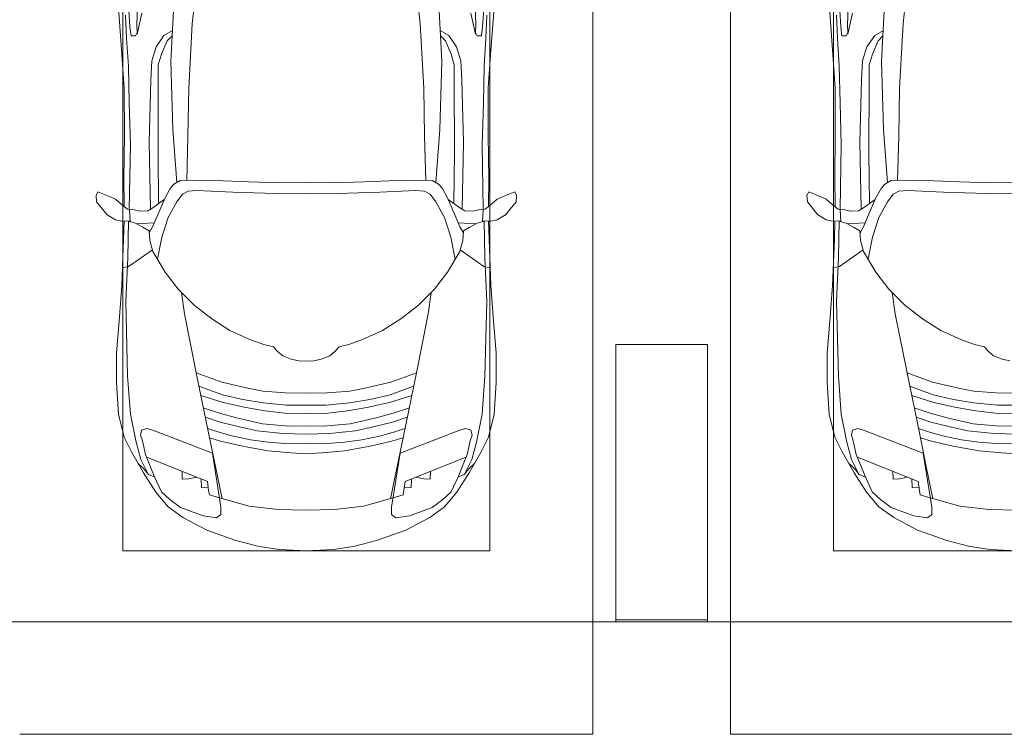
# Model space of a CAD drawing. Header units: millimetres. Extents: x -32229 to 288056, y -13689 to 125138.
# Tile 115 of 193: x 8535 to 12830, y 99050 to 102167. Entities that reach past the tile are written whole.
import ezdxf

# ---------------------------------------------------------------- set-up
doc = ezdxf.new("R2010")
doc.units = ezdxf.units.MM
for name, color, linetype, lineweight in [('A-DETL-GENF', 7, 'Continuous', 18), ('A-FLOR', 7, 'Continuous', 18), ('C-PRKG', 7, 'Continuous', 18), ('S-COLS', 7, 'Continuous', 18)]:
    doc.layers.add(name, color=color, linetype=linetype, lineweight=lineweight)

# ---------------------------------------------------------------- blocks, each defined once
blk = doc.blocks.new('АР_Машиноместо - 4900x2400_М__5300х2500_-V41--02 ЭО')
at = {"layer": 'A-DETL-GENF', "color": 254, "lineweight": 13, "true_color": 0xd4d4d4}
for p, q in [((752.8, 3099), (771.7, 3268.5)), ((1747.2, 3099), (1728.3, 3268.5)), ((462, 3136.6), (466.3, 3036.3)), ((512.5, 3053.2), (532.7, 3145.9)), ((1987.5, 3053.2), (1967.3, 3145.9)), ((2038, 3136.6), (2033.7, 3036.3)), ((737.8, 2818.3), (752.8, 3099)), ((1762.2, 2818.3), (1747.2, 3099)), ((629, 3048.1), (666.7, 3069.7)), ((1871, 3048.1), (1833.3, 3069.7)), ((466.3, 3036.3), (473.9, 2913.7)), ((595.2, 2997.9), (629, 3048.1)), ((1904.8, 2997.9), (1871, 3048.1)), ((2033.7, 3036.3), (2026.1, 2913.7)), ((575.7, 2937.4), (595.2, 2997.9)), ((1924.3, 2937.4), (1904.8, 2997.9)), ((571.6, 2853.3), (575.7, 2937.4)), ((1928.4, 2853.3), (1924.3, 2937.4)), ((473.9, 2913.7), (477.8, 2754.7)), ((2026.1, 2913.7), (2022.2, 2754.7)), ((564.4, 2580.5), (571.6, 2853.3)), ((1935.6, 2580.5), (1928.4, 2853.3)), ((733.8, 2606.7), (737.8, 2818.3)), ((1766.2, 2606.7), (1762.2, 2818.3)), ((477.8, 2754.7), (483.3, 2571.4)), ((2022.2, 2754.7), (2016.7, 2571.4)), ((570.6, 2291.4), (564.4, 2580.5)), ((728.4, 2415.7), (733.8, 2606.7)), ((1771.6, 2415.7), (1766.2, 2606.7)), ((1929.4, 2291.4), (1935.6, 2580.5)), ((483.3, 2571.4), (478, 2290)), ((2016.7, 2571.4), (2022, 2290)), ((471.8, 2077.7), (474.5, 2239.3)), ((2028.2, 2077.7), (2025.5, 2239.3)), ((462.8, 1889.5), (471.8, 2077.7)), ((2037.2, 1889.5), (2028.2, 2077.7)), ((470.9, 1561.4), (462.8, 1889.5)), ((2029.1, 1561.4), (2037.2, 1889.5)), ((483.4, 1395.6), (470.9, 1561.4)), ((2016.6, 1395.6), (2029.1, 1561.4)), ((507.4, 1274.3), (483.4, 1395.6)), ((1992.6, 1274.3), (2016.6, 1395.6)), ((527.9, 1198.6), (507.4, 1274.3)), ((1972.1, 1198.6), (1992.6, 1274.3)), ((818.8, 1102.9), (554, 1208.1)), ((1681.2, 1102.9), (1946, 1208.1)), ((561.7, 1132.1), (527.9, 1198.6)), ((1938.3, 1132.1), (1972.1, 1198.6)), ((709.1, 1112.7), (708.2, 1146.9)), ((772.6, 1121.3), (737.7, 1113.6)), ((1727.4, 1121.3), (1762.3, 1113.6)), ((1790.9, 1112.7), (1791.8, 1146.9)), ((737.7, 1113.6), (709.1, 1112.7)), ((792.9, 1076.2), (791.2, 1114.5)), ((823.3, 1074.4), (792.9, 1076.2)), ((824.1, 1063.7), (818.8, 1102.9)), ((1675.9, 1063.7), (1681.2, 1102.9)), ((1676.7, 1074.4), (1707.1, 1076.2)), ((1707.1, 1076.2), (1708.8, 1114.5)), ((1762.3, 1113.6), (1790.9, 1112.7)), ((827.7, 1045), (824.1, 1063.7)), ((871.3, 1031.9), (827.7, 1045)), ((1628.7, 1031.9), (1672.3, 1045)), ((1672.3, 1045), (1675.9, 1063.7))]:
    blk.add_line(p, q, dxfattribs=at)
at = {"layer": 'A-DETL-GENF', "color": 253, "lineweight": 13, "true_color": 0xaaaaaa}
for p, q in [((659.3, 2936), (676.4, 3260.1)), ((1840.7, 2936), (1823.6, 3260.1)), ((480.8, 3085), (474.8, 3179.9)), ((515.3, 3213.7), (510.9, 3094.6)), ((1984.7, 3213.7), (1989.1, 3094.6)), ((2019.2, 3085), (2025.2, 3179.9)), ((432.8, 3149.3), (446, 2964.8)), ((2067.2, 3149.3), (2054, 2964.8)), ((510.9, 3094.6), (512.2, 3061.4)), ((1989.1, 3094.6), (1987.8, 3061.4)), ((485.6, 3046.1), (480.8, 3085)), ((512.2, 3061.4), (504.5, 3046.6)), ((1987.8, 3061.4), (1995.5, 3046.6)), ((2014.4, 3046.1), (2019.2, 3085)), ((504.5, 3046.6), (485.6, 3046.1)), ((643.6, 3024.6), (618.7, 2966.7)), ((665.1, 3046.1), (643.6, 3024.6)), ((1834.9, 3046.1), (1856.4, 3024.6)), ((1856.4, 3024.6), (1881.3, 2966.7)), ((1995.5, 3046.6), (2014.4, 3046.1)), ((446, 2964.8), (456.1, 2818.3)), ((618.7, 2966.7), (604.4, 2919.4)), ((1881.3, 2966.7), (1895.6, 2919.4)), ((2054, 2964.8), (2043.9, 2818.3)), ((667.8, 2638.3), (659.3, 2936)), ((1832.2, 2638.3), (1840.7, 2936)), ((604.4, 2919.4), (604.4, 2850.8)), ((1895.6, 2919.4), (1895.6, 2850.8)), ((604.4, 2850.8), (603.5, 2534.3)), ((1895.6, 2850.8), (1896.5, 2534.3)), ((456.1, 2818.3), (456.8, 2613.6)), ((2043.9, 2818.3), (2043.2, 2613.6)), ((684.8, 2406.5), (667.8, 2638.3)), ((1815.2, 2406.5), (1832.2, 2638.3)), ((456.8, 2613.6), (454.5, 2423.6)), ((2043.2, 2613.6), (2045.5, 2423.6)), ((603.5, 2534.3), (606.1, 2314.9)), ((1896.5, 2534.3), (1893.9, 2314.9)), ((454.5, 2423.6), (456, 2301.1)), ((700.6, 2415.4), (672.8, 2399.7)), ((813.8, 2416.7), (700.6, 2415.4)), ((999.2, 2409.3), (813.8, 2416.7)), ((1132.7, 2404.6), (999.2, 2409.3)), ((1250, 2406.6), (1132.7, 2404.6)), ((1250, 2406.6), (1367.3, 2404.6)), ((1367.3, 2404.6), (1500.8, 2409.3)), ((1500.8, 2409.3), (1686.2, 2416.7)), ((1686.2, 2416.7), (1799.4, 2415.4)), ((1799.4, 2415.4), (1827.2, 2399.7)), ((2045.5, 2423.6), (2044, 2301.1)), ((341.2, 2366.2), (333.1, 2350.6)), ((384.4, 2347.9), (341.2, 2366.2)), ((656.7, 2380.3), (633.8, 2340.5)), ((672.8, 2399.7), (656.7, 2380.3)), ((734.3, 2368.8), (710, 2355.4)), ((772.7, 2371.5), (734.3, 2368.8)), ((929.1, 2364.1), (772.7, 2371.5)), ((1115.2, 2358.7), (929.1, 2364.1)), ((1384.8, 2358.7), (1570.9, 2364.1)), ((1570.9, 2364.1), (1727.3, 2371.5)), ((1727.3, 2371.5), (1765.7, 2368.8)), ((1765.7, 2368.8), (1790, 2355.4)), ((1827.2, 2399.7), (1843.3, 2380.3)), ((1843.3, 2380.3), (1866.2, 2340.5)), ((2115.6, 2347.9), (2158.8, 2366.2)), ((2158.8, 2366.2), (2166.9, 2350.6)), ((333.1, 2350.6), (335.2, 2322.3)), ((335.2, 2322.3), (381.7, 2266.4)), ((417.4, 2333.8), (384.4, 2347.9)), ((449.8, 2306.1), (417.4, 2333.8)), ((630.6, 2332.9), (580.6, 2296)), ((633.8, 2340.5), (600.8, 2263)), ((685.1, 2322.3), (647.3, 2254.2)), ((710, 2355.4), (685.1, 2322.3)), ((1250, 2357.8), (1115.2, 2358.7)), ((1250, 2357.8), (1384.8, 2358.7)), ((1790, 2355.4), (1814.9, 2322.3)), ((1814.9, 2322.3), (1852.7, 2254.2)), ((1866.2, 2340.5), (1899.2, 2263)), ((1869.4, 2332.9), (1919.4, 2296)), ((2050.2, 2306.1), (2082.6, 2333.8)), ((2082.6, 2333.8), (2115.6, 2347.9)), ((2164.8, 2322.3), (2118.3, 2266.4)), ((2166.9, 2350.6), (2164.8, 2322.3)), ((470, 2290), (449.8, 2306.1)), ((493.6, 2288.6), (470, 2290)), ((482, 2235.6), (479.1, 2288.7)), ((523.3, 2281.2), (493.6, 2288.6)), ((559, 2282.6), (523.3, 2281.2)), ((580.6, 2296), (559, 2282.6)), ((1919.4, 2296), (1941, 2282.6)), ((1941, 2282.6), (1976.7, 2281.2)), ((1976.7, 2281.2), (2006.4, 2288.6)), ((2006.4, 2288.6), (2030, 2290)), ((2018, 2235.6), (2020.9, 2288.7)), ((2030, 2290), (2050.2, 2306.1)), ((381.7, 2266.4), (417.4, 2243.4)), ((417.4, 2243.4), (445.1, 2238.7)), ((445.1, 2238.7), (481.8, 2239.5)), ((453, 2159.1), (455, 2238.9)), ((505.1, 2230), (467.5, 2239.2)), ((600.8, 2263), (579.9, 2213.8)), ((647.3, 2254.2), (619.7, 2168.6)), ((1852.7, 2254.2), (1880.3, 2168.6)), ((1899.2, 2263), (1920.1, 2213.8)), ((1994.9, 2230), (2032.5, 2239.2)), ((2054.9, 2238.7), (2018.2, 2239.5)), ((2047, 2159.1), (2045, 2238.9)), ((2082.6, 2243.4), (2054.9, 2238.7)), ((2118.3, 2266.4), (2082.6, 2243.4)), ((536.7, 2211.8), (505.1, 2230)), ((586.6, 2231.3), (510.1, 2227.1)), ((564.3, 2195.4), (536.7, 2211.8)), ((567.1, 2153.8), (564.3, 2195.4)), ((579.9, 2213.8), (564.9, 2186.5)), ((1913.4, 2231.3), (1989.9, 2227.1)), ((1920.1, 2213.8), (1935.1, 2186.5)), ((1932.9, 2153.8), (1935.7, 2195.4)), ((1935.7, 2195.4), (1963.3, 2211.8)), ((1963.3, 2211.8), (1994.9, 2230)), ((444.9, 1956.8), (453, 2159.1)), ((580.7, 2105.7), (567.1, 2153.8)), ((619.7, 2168.6), (600.3, 2072.7)), ((1880.3, 2168.6), (1899.7, 2072.7)), ((1919.3, 2105.7), (1932.9, 2153.8)), ((2055.1, 1956.8), (2047, 2159.1)), ((578.8, 2112.6), (525.5, 2074.6)), ((634.6, 2015), (580.7, 2105.7)), ((1865.4, 2015), (1919.3, 2105.7)), ((1921.2, 2112.6), (1974.5, 2074.6)), ((525.5, 2074.6), (475.1, 2041)), ((1974.5, 2074.6), (2024.9, 2041)), ((475.1, 2041), (447.5, 2034.4)), ((2024.9, 2041), (2052.5, 2034.4)), ((690.7, 1941.6), (634.6, 2015)), ((1809.3, 1941.6), (1865.4, 2015)), ((434.8, 1820.7), (444.9, 1956.8)), ((761.1, 1871.7), (690.7, 1941.6)), ((1738.9, 1871.7), (1809.3, 1941.6)), ((2065.2, 1820.7), (2055.1, 1956.8)), ((718.3, 1834.2), (705.7, 1926.7)), ((1781.7, 1834.2), (1794.3, 1926.7)), ((837.5, 1812.1), (761.1, 1871.7)), ((1662.5, 1812.1), (1738.9, 1871.7)), ((422, 1662.9), (434.8, 1820.7)), ((770, 1576.5), (718.3, 1834.2)), ((917, 1761.1), (837.5, 1812.1)), ((1583, 1761.1), (1662.5, 1812.1)), ((1730, 1576.5), (1781.7, 1834.2)), ((2078, 1662.9), (2065.2, 1820.7)), ((1004.2, 1721.4), (917, 1761.1)), ((1495.8, 1721.4), (1583, 1761.1)), ((1064.9, 1700.5), (1004.2, 1721.4)), ((1435.1, 1700.5), (1495.8, 1721.4)), ((1107.2, 1689.8), (1064.9, 1700.5)), ((1123.5, 1670.9), (1107.2, 1689.8)), ((1376.5, 1670.9), (1392.8, 1689.8)), ((1392.8, 1689.8), (1435.1, 1700.5)), ((422, 1534.1), (422, 1662.9)), ((1147.5, 1650.5), (1123.5, 1670.9)), ((1184.7, 1635.7), (1147.5, 1650.5)), ((1217.8, 1629.1), (1184.7, 1635.7)), ((1282.2, 1629.1), (1315.3, 1635.7)), ((1315.3, 1635.7), (1352.5, 1650.5)), ((1352.5, 1650.5), (1376.5, 1670.9)), ((2078, 1534.1), (2078, 1662.9)), ((1217.8, 1629.1), (1250, 1626.8)), ((1282.2, 1629.1), (1250, 1626.8)), ((826.8, 1300.9), (770, 1576.5)), ((881.7, 1536.4), (770, 1576.5)), ((1618.3, 1536.4), (1730, 1576.5)), ((1673.2, 1300.9), (1730, 1576.5)), ((430.8, 1396.6), (422, 1534.1)), ((884.3, 1480.8), (782, 1518.1)), ((994.9, 1509.3), (881.7, 1536.4)), ((1060, 1496.1), (994.9, 1509.3)), ((1440, 1496.1), (1505.1, 1509.3)), ((1505.1, 1509.3), (1618.3, 1536.4)), ((1615.7, 1480.8), (1718, 1518.1)), ((2069.2, 1396.6), (2078, 1534.1)), ((887, 1446.5), (790.4, 1477.3)), ((973.4, 1459.7), (884.3, 1480.8)), ((1159.3, 1489.1), (1060, 1496.1)), ((1250, 1488.3), (1159.3, 1489.1)), ((1250, 1488.3), (1340.7, 1489.1)), ((1340.7, 1489.1), (1440, 1496.1)), ((1526.6, 1459.7), (1615.7, 1480.8)), ((1613, 1446.5), (1709.6, 1477.3)), ((871.4, 1401.1), (800.5, 1424.6)), ((986.2, 1425.6), (887, 1446.5)), ((1061.9, 1445.7), (973.4, 1459.7)), ((1070, 1410.4), (986.2, 1425.6)), ((1163.9, 1435.1), (1061.9, 1445.7)), ((1250, 1435.1), (1163.9, 1435.1)), ((1250, 1435.1), (1336.1, 1435.1)), ((1336.1, 1435.1), (1438.1, 1445.7)), ((1430, 1410.4), (1513.8, 1425.6)), ((1438.1, 1445.7), (1526.6, 1459.7)), ((1513.8, 1425.6), (1613, 1446.5)), ((1628.6, 1401.1), (1699.5, 1424.6)), ((455.7, 1296.1), (430.8, 1396.6)), ((873.8, 1361.2), (809.9, 1383.1)), ((945.3, 1380.6), (871.4, 1401.1)), ((1059, 1354.8), (945.3, 1380.6)), ((1168.3, 1399.8), (1070, 1410.4)), ((1250, 1400.1), (1168.3, 1399.8)), ((1250, 1400.1), (1331.7, 1399.8)), ((1331.7, 1399.8), (1430, 1410.4)), ((1441, 1354.8), (1554.7, 1380.6)), ((1554.7, 1380.6), (1628.6, 1401.1)), ((1626.2, 1361.2), (1690.1, 1383.1)), ((2044.3, 1296.1), (2069.2, 1396.6)), ((531.8, 1326), (554.4, 1333.3)), ((554.4, 1333.3), (580.7, 1327.1)), ((859.1, 1321.2), (819.9, 1334.4)), ((958.3, 1341.1), (873.8, 1361.2)), ((1035, 1323.2), (958.3, 1341.1)), ((1174.5, 1344.2), (1059, 1354.8)), ((1250, 1344.9), (1174.5, 1344.2)), ((1250, 1344.9), (1325.5, 1344.2)), ((1325.5, 1344.2), (1441, 1354.8)), ((1465, 1323.2), (1541.7, 1341.1)), ((1541.7, 1341.1), (1626.2, 1361.2)), ((1640.9, 1321.2), (1680.1, 1334.4)), ((1945.6, 1333.3), (1919.3, 1327.1)), ((1968.2, 1326), (1945.6, 1333.3)), ((487.4, 1232.1), (455.7, 1296.1)), ((527.2, 1305.2), (531.8, 1326)), ((535, 1280.6), (527.2, 1305.2)), ((580.7, 1327.1), (841.1, 1225.9)), ((853.8, 1167.4), (826.8, 1300.9)), ((876.3, 1278.7), (828.3, 1293.7)), ((925.2, 1301.6), (859.1, 1321.2)), ((1007.1, 1283.7), (925.2, 1301.6)), ((1148.3, 1312.4), (1035, 1323.2)), ((1250, 1309.3), (1148.3, 1312.4)), ((1250, 1309.3), (1351.7, 1312.4)), ((1351.7, 1312.4), (1465, 1323.2)), ((1492.9, 1283.7), (1574.8, 1301.6)), ((1574.8, 1301.6), (1640.9, 1321.2)), ((1623.7, 1278.7), (1671.7, 1293.7)), ((1646.2, 1167.4), (1673.2, 1300.9)), ((1919.3, 1327.1), (1658.9, 1225.9)), ((1965, 1280.6), (1972.8, 1305.2)), ((1972.8, 1305.2), (1968.2, 1326)), ((2012.6, 1232.1), (2044.3, 1296.1)), ((548.2, 1220.1), (535, 1280.6)), ((978.6, 1254.6), (876.3, 1278.7)), ((1084.1, 1236), (978.6, 1254.6)), ((1083.6, 1274.6), (1007.1, 1283.7)), ((1159.1, 1267.9), (1083.6, 1274.6)), ((1250, 1266.6), (1159.1, 1267.9)), ((1250, 1266.6), (1340.9, 1267.9)), ((1340.9, 1267.9), (1416.4, 1274.6)), ((1415.9, 1236), (1521.4, 1254.6)), ((1416.4, 1274.6), (1492.9, 1283.7)), ((1521.4, 1254.6), (1623.7, 1278.7)), ((1951.8, 1220.1), (1965, 1280.6)), ((539.3, 1140.4), (487.4, 1232.1)), ((586.9, 1126.3), (548.2, 1220.1)), ((841.1, 1225.9), (877.7, 991.4)), ((1182.5, 1227.5), (1084.1, 1236)), ((1250, 1223.7), (1182.5, 1227.5)), ((1250, 1223.7), (1317.5, 1227.5)), ((1317.5, 1227.5), (1415.9, 1236)), ((1658.9, 1225.9), (1622.3, 991.4)), ((1913.1, 1126.3), (1951.8, 1220.1)), ((1960.7, 1140.4), (2012.6, 1232.1)), ((540.4, 1159.6), (516.2, 1180.5)), ((561.3, 1132.6), (540.4, 1159.6)), ((882.6, 1027.5), (853.8, 1167.4)), ((1617.4, 1027.5), (1646.2, 1167.4)), ((1938.7, 1132.6), (1959.6, 1159.6)), ((1959.6, 1159.6), (1983.8, 1180.5)), ((593.2, 1056.8), (539.3, 1140.4)), ((589, 1121.6), (561.3, 1132.6)), ((617.9, 1057.3), (586.9, 1126.3)), ((1882.1, 1057.3), (1913.1, 1126.3)), ((1906.8, 1056.8), (1960.7, 1140.4)), ((1911, 1121.6), (1938.7, 1132.6)), ((647.2, 992.8), (593.2, 1056.8)), ((654.7, 1024.4), (617.9, 1057.3)), ((1000.2, 994.5), (871.4, 1031.3)), ((1499.8, 994.5), (1628.6, 1031.3)), ((1845.3, 1024.4), (1882.1, 1057.3)), ((1852.8, 992.8), (1906.8, 1056.8)), ((711.9, 946.2), (647.2, 992.8)), ((700.9, 989.1), (655, 1024.3)), ((800.1, 952.6), (700.9, 989.1)), ((877.7, 991.4), (877.7, 958.9)), ((1127.4, 979.8), (1000.2, 994.5)), ((1372.6, 979.8), (1499.8, 994.5)), ((1622.3, 991.4), (1622.3, 958.9)), ((1699.9, 952.6), (1799.1, 989.1)), ((1788.1, 946.2), (1852.8, 992.8)), ((1799.1, 989.1), (1845, 1024.3)), ((815.8, 891), (711.9, 946.2)), ((859, 944.1), (800.1, 952.6)), ((877.7, 958.9), (859, 944.1)), ((1250, 977.6), (1127.4, 979.8)), ((1250, 977.6), (1372.6, 979.8)), ((1622.3, 958.9), (1641, 944.1)), ((1641, 944.1), (1699.9, 952.6)), ((1684.2, 891), (1788.1, 946.2)), ((943.3, 845.1), (815.8, 891)), ((1556.7, 845.1), (1684.2, 891)), ((1044.2, 818.6), (943.3, 845.1)), ((1132.7, 806), (1044.2, 818.6)), ((1367.3, 806), (1455.8, 818.6)), ((1455.8, 818.6), (1556.7, 845.1)), ((1250, 800), (1132.7, 806)), ((1250, 800), (1367.3, 806))]:
    blk.add_line(p, q, dxfattribs=at)
at = {"layer": 'C-PRKG', "color": 253, "lineweight": 13, "true_color": 0xaaaaaa}
for p, q in [((2500, 0), (2500, 5300)), ((450, 800), (450, 4500)), ((2050, 800), (2050, 4500)), ((450, 800), (2050, 800)), ((2500, 0), (0, 0))]:
    blk.add_line(p, q, dxfattribs=at)
blk = doc.blocks.new('АР_Машиноместо - 4900x2400_М__5300х2500_-2211001--02 ЭО')
at = {"layer": 'A-DETL-GENF', "color": 253, "lineweight": 13, "true_color": 0xaaaaaa}
for p, q in [((1250, -800), (1367.3, -806)), ((1367.3, -806), (1455.8, -818.6)), ((1455.8, -818.6), (1556.7, -845.1)), ((1556.7, -845.1), (1684.2, -891)), ((1684.2, -891), (1788.1, -946.2)), ((1622.3, -958.9), (1641, -944.1)), ((1641, -944.1), (1699.9, -952.6)), ((1250, -977.6), (1372.6, -979.8)), ((1372.6, -979.8), (1499.8, -994.5)), ((1622.3, -991.4), (1622.3, -958.9)), ((1699.9, -952.6), (1799.1, -989.1)), ((1788.1, -946.2), (1852.8, -992.8)), ((1499.8, -994.5), (1628.6, -1031.3)), ((1617.4, -1027.5), (1646.2, -1167.4)), ((1658.9, -1225.9), (1622.3, -991.4)), ((1799.1, -989.1), (1845, -1024.3)), ((1845.3, -1024.4), (1882.1, -1057.3)), ((1852.8, -992.8), (1906.8, -1056.8)), ((1882.1, -1057.3), (1913.1, -1126.3)), ((1906.8, -1056.8), (1960.7, -1140.4)), ((1911, -1121.6), (1938.7, -1132.6)), ((1913.1, -1126.3), (1951.8, -1220.1)), ((1938.7, -1132.6), (1959.6, -1159.6)), ((1960.7, -1140.4), (2012.6, -1232.1)), ((1646.2, -1167.4), (1673.2, -1300.9)), ((1959.6, -1159.6), (1983.8, -1180.5)), ((1250, -1223.7), (1317.5, -1227.5)), ((1317.5, -1227.5), (1415.9, -1236)), ((1415.9, -1236), (1521.4, -1254.6)), ((1919.3, -1327.1), (1658.9, -1225.9)), ((1951.8, -1220.1), (1965, -1280.6)), ((2012.6, -1232.1), (2044.3, -1296.1)), ((1250, -1266.6), (1340.9, -1267.9)), ((1340.9, -1267.9), (1416.4, -1274.6)), ((1416.4, -1274.6), (1492.9, -1283.7)), ((1492.9, -1283.7), (1574.8, -1301.6)), ((1521.4, -1254.6), (1623.7, -1278.7)), ((1623.7, -1278.7), (1671.7, -1293.7)), ((1965, -1280.6), (1972.8, -1305.2)), ((1250, -1309.3), (1351.7, -1312.4)), ((1351.7, -1312.4), (1465, -1323.2)), ((1465, -1323.2), (1541.7, -1341.1)), ((1574.8, -1301.6), (1640.9, -1321.2)), ((1640.9, -1321.2), (1680.1, -1334.4)), ((1673.2, -1300.9), (1730, -1576.5)), ((1945.6, -1333.3), (1919.3, -1327.1)), ((1968.2, -1326), (1945.6, -1333.3)), ((1972.8, -1305.2), (1968.2, -1326)), ((2044.3, -1296.1), (2069.2, -1396.6)), ((1250, -1344.9), (1325.5, -1344.2)), ((1325.5, -1344.2), (1441, -1354.8)), ((1441, -1354.8), (1554.7, -1380.6)), ((1541.7, -1341.1), (1626.2, -1361.2)), ((1626.2, -1361.2), (1690.1, -1383.1)), ((1250, -1400.1), (1331.7, -1399.8)), ((1331.7, -1399.8), (1430, -1410.4)), ((1430, -1410.4), (1513.8, -1425.6)), ((1554.7, -1380.6), (1628.6, -1401.1)), ((1628.6, -1401.1), (1699.5, -1424.6)), ((2069.2, -1396.6), (2078, -1534.1)), ((1250, -1435.1), (1336.1, -1435.1)), ((1336.1, -1435.1), (1438.1, -1445.7)), ((1438.1, -1445.7), (1526.6, -1459.7)), ((1513.8, -1425.6), (1613, -1446.5)), ((1526.6, -1459.7), (1615.7, -1480.8)), ((1613, -1446.5), (1709.6, -1477.3)), ((1250, -1488.3), (1340.7, -1489.1)), ((1340.7, -1489.1), (1440, -1496.1)), ((1440, -1496.1), (1505.1, -1509.3)), ((1615.7, -1480.8), (1718, -1518.1)), ((1505.1, -1509.3), (1618.3, -1536.4)), ((1618.3, -1536.4), (1730, -1576.5)), ((2078, -1534.1), (2078, -1662.9)), ((1730, -1576.5), (1781.7, -1834.2)), ((1282.2, -1629.1), (1315.3, -1635.7)), ((1315.3, -1635.7), (1352.5, -1650.5)), ((1352.5, -1650.5), (1376.5, -1670.9)), ((1376.5, -1670.9), (1392.8, -1689.8)), ((2078, -1662.9), (2065.2, -1820.7)), ((1392.8, -1689.8), (1435.1, -1700.5)), ((1435.1, -1700.5), (1495.8, -1721.4)), ((1495.8, -1721.4), (1583, -1761.1)), ((1583, -1761.1), (1662.5, -1812.1)), ((1662.5, -1812.1), (1738.9, -1871.7)), ((1781.7, -1834.2), (1794.3, -1926.7)), ((2065.2, -1820.7), (2055.1, -1956.8)), ((1738.9, -1871.7), (1809.3, -1941.6)), ((1809.3, -1941.6), (1865.4, -2015)), ((2055.1, -1956.8), (2047, -2159.1)), ((1865.4, -2015), (1919.3, -2105.7)), ((1974.5, -2074.6), (2024.9, -2041)), ((2024.9, -2041), (2052.5, -2034.4)), ((1880.3, -2168.6), (1899.7, -2072.7)), ((1921.2, -2112.6), (1974.5, -2074.6)), ((1919.3, -2105.7), (1932.9, -2153.8)), ((1852.7, -2254.2), (1880.3, -2168.6)), ((1920.1, -2213.8), (1935.1, -2186.5)), ((1932.9, -2153.8), (1935.7, -2195.4)), ((2047, -2159.1), (2045, -2238.9)), ((1899.2, -2263), (1920.1, -2213.8)), ((1913.4, -2231.3), (1989.9, -2227.1)), ((1935.7, -2195.4), (1963.3, -2211.8)), ((1963.3, -2211.8), (1994.9, -2230)), ((1994.9, -2230), (2032.5, -2239.2)), ((1814.9, -2322.3), (1852.7, -2254.2)), ((1866.2, -2340.5), (1899.2, -2263)), ((2018, -2235.6), (2020.9, -2288.7)), ((2054.9, -2238.7), (2018.2, -2239.5)), ((2082.6, -2243.4), (2054.9, -2238.7)), ((2118.3, -2266.4), (2082.6, -2243.4)), ((2164.8, -2322.3), (2118.3, -2266.4)), ((1869.4, -2332.9), (1919.4, -2296)), ((1896.5, -2534.3), (1893.9, -2314.9)), ((1919.4, -2296), (1941, -2282.6)), ((1941, -2282.6), (1976.7, -2281.2)), ((1976.7, -2281.2), (2006.4, -2288.6)), ((2006.4, -2288.6), (2030, -2290)), ((2030, -2290), (2050.2, -2306.1)), ((2045.5, -2423.6), (2044, -2301.1)), ((2050.2, -2306.1), (2082.6, -2333.8)), ((1250, -2357.8), (1384.8, -2358.7)), ((1384.8, -2358.7), (1570.9, -2364.1)), ((1765.7, -2368.8), (1790, -2355.4)), ((1790, -2355.4), (1814.9, -2322.3)), ((1843.3, -2380.3), (1866.2, -2340.5)), ((2082.6, -2333.8), (2115.6, -2347.9)), ((2115.6, -2347.9), (2158.8, -2366.2)), ((2158.8, -2366.2), (2166.9, -2350.6)), ((2166.9, -2350.6), (2164.8, -2322.3)), ((1250, -2406.6), (1367.3, -2404.6)), ((1367.3, -2404.6), (1500.8, -2409.3)), ((1570.9, -2364.1), (1727.3, -2371.5)), ((1727.3, -2371.5), (1765.7, -2368.8)), ((1799.4, -2415.4), (1827.2, -2399.7)), ((1827.2, -2399.7), (1843.3, -2380.3)), ((1500.8, -2409.3), (1686.2, -2416.7)), ((1686.2, -2416.7), (1799.4, -2415.4)), ((1815.2, -2406.5), (1832.2, -2638.3)), ((2043.2, -2613.6), (2045.5, -2423.6)), ((1895.6, -2850.8), (1896.5, -2534.3)), ((2043.9, -2818.3), (2043.2, -2613.6)), ((1832.2, -2638.3), (1840.7, -2936)), ((2054, -2964.8), (2043.9, -2818.3)), ((1895.6, -2919.4), (1895.6, -2850.8)), ((1881.3, -2966.7), (1895.6, -2919.4)), ((1840.7, -2936), (1823.6, -3260.1)), ((1856.4, -3024.6), (1881.3, -2966.7)), ((2067.2, -3149.3), (2054, -2964.8)), ((1834.9, -3046.1), (1856.4, -3024.6)), ((1987.8, -3061.4), (1995.5, -3046.6)), ((1995.5, -3046.6), (2014.4, -3046.1)), ((2014.4, -3046.1), (2019.2, -3085)), ((1989.1, -3094.6), (1987.8, -3061.4)), ((2019.2, -3085), (2025.2, -3179.9)), ((1984.7, -3213.7), (1989.1, -3094.6))]:
    blk.add_line(p, q, dxfattribs=at)
at = {"layer": 'A-DETL-GENF', "color": 254, "lineweight": 13, "true_color": 0xd4d4d4}
for p, q in [((1628.7, -1031.9), (1672.3, -1045)), ((1672.3, -1045), (1675.9, -1063.7)), ((1675.9, -1063.7), (1681.2, -1102.9)), ((1676.7, -1074.4), (1707.1, -1076.2)), ((1681.2, -1102.9), (1946, -1208.1)), ((1707.1, -1076.2), (1708.8, -1114.5)), ((1727.4, -1121.3), (1762.3, -1113.6)), ((1762.3, -1113.6), (1790.9, -1112.7)), ((1790.9, -1112.7), (1791.8, -1146.9)), ((1938.3, -1132.1), (1972.1, -1198.6)), ((1972.1, -1198.6), (1992.6, -1274.3)), ((1992.6, -1274.3), (2016.6, -1395.6)), ((2016.6, -1395.6), (2029.1, -1561.4)), ((2029.1, -1561.4), (2037.2, -1889.5)), ((2037.2, -1889.5), (2028.2, -2077.7)), ((2028.2, -2077.7), (2025.5, -2239.3)), ((1929.4, -2291.4), (1935.6, -2580.5)), ((2016.7, -2571.4), (2022, -2290)), ((1771.6, -2415.7), (1766.2, -2606.7)), ((2022.2, -2754.7), (2016.7, -2571.4)), ((1766.2, -2606.7), (1762.2, -2818.3)), ((1935.6, -2580.5), (1928.4, -2853.3)), ((2026.1, -2913.7), (2022.2, -2754.7)), ((1762.2, -2818.3), (1747.2, -3099)), ((1928.4, -2853.3), (1924.3, -2937.4)), ((2033.7, -3036.3), (2026.1, -2913.7)), ((1924.3, -2937.4), (1904.8, -2997.9)), ((1904.8, -2997.9), (1871, -3048.1)), ((1871, -3048.1), (1833.3, -3069.7)), ((2038, -3136.6), (2033.7, -3036.3)), ((1987.5, -3053.2), (1967.3, -3145.9)), ((1747.2, -3099), (1728.3, -3268.5))]:
    blk.add_line(p, q, dxfattribs=at)
at = {"layer": 'C-PRKG', "color": 253, "lineweight": 13, "true_color": 0xaaaaaa}
for p, q in [((2500, 0), (0, 0)), ((2500, 0), (2500, -5300)), ((450, -800), (2050, -800)), ((2050, -800), (2050, -4500))]:
    blk.add_line(p, q, dxfattribs=at)
blk = doc.blocks.new('Наметкина 10_РД_АР_П_rvt-1--02 ЭО')
at = {"layer": 'A-FLOR', "color": 253, "lineweight": 13, "true_color": 0xaaaaaa}
for p, q in [((11135.3, 99540), (11135.3, 99550)), ((11535.3, 99550), (11535.3, 99540)), ((-4714.7, 99540), (19635.3, 99540)), ((3435.3, 99540), (11135.3, 99540)), ((11535.3, 99540), (19235.3, 99540))]:
    blk.add_line(p, q, dxfattribs=at)
at = {"layer": 'S-COLS', "color": 253, "lineweight": 15, "true_color": 0xaaaaaa}
for p, q in [((11535.3, 100750), (11135.3, 100750)), ((11135.3, 100750), (11135.3, 99550)), ((11535.3, 99550), (11535.3, 100750)), ((11135.3, 99550), (11535.3, 99550))]:
    blk.add_line(p, q, dxfattribs=at)
at = {"layer": 'C-PRKG', "color": 253, "lineweight": 13, "true_color": 0xaaaaaa}
blk.add_blockref('АР_Машиноместо - 4900x2400_М__5300х2500_-V41--02 ЭО', (8535.3, 99050), dxfattribs=at)
at = {"layer": 'C-PRKG', "color": 253, "lineweight": 13, "true_color": 0xaaaaaa, "rotation": 180}
blk.add_blockref('АР_Машиноместо - 4900x2400_М__5300х2500_-2211001--02 ЭО', (14135.3, 99050), dxfattribs=at)

msp = doc.modelspace()

# ---------------------------------------------------------------- block references
at = {"lineweight": 5}
msp.add_blockref('Наметкина 10_РД_АР_П_rvt-1--02 ЭО', (0, 0), dxfattribs=at)

doc.saveas('drawing.dxf')
